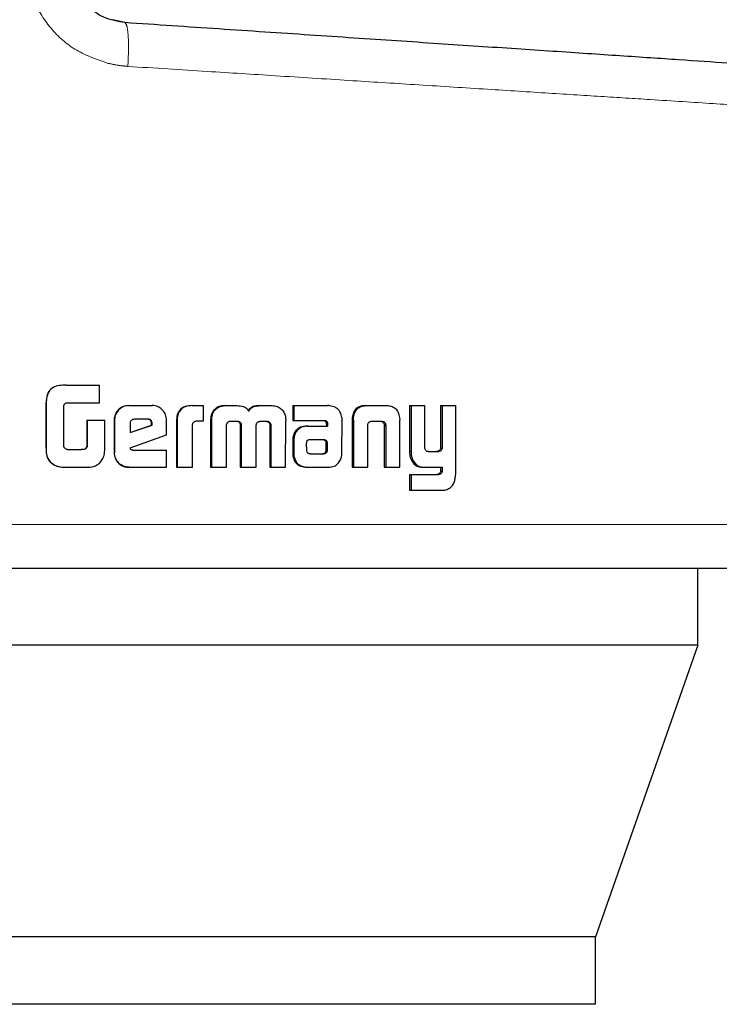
# Model space of a CAD drawing. Header units: millimetres. Extents: x 19 to 263, y 62 to 156.
# Tile 4 of 77: x 34.019 to 34.851, y 61.832 to 63.002. Entities that reach past the tile are written whole.
import ezdxf

# ---------------------------------------------------------------- set-up
doc = ezdxf.new("R2010")
doc.units = ezdxf.units.MM
doc.linetypes.add('PHANTOM', pattern=[12.7, 6.35, -1.27, 1.27, -1.27, 1.27, -1.27])

msp = doc.modelspace()

# ---------------------------------------------------------------- linework, layer by layer
at = {"color": 7, "linetype": 'Continuous', "lineweight": 25}
for p, q in [((34.1444, 62.9984), (34.1302, 63.0018)), ((34.0745, 62.5677), (34.0748, 62.5677)), ((34.0748, 62.5677), (34.1144, 62.5677)), ((34.1144, 62.5466), (34.1144, 62.5677)), ((34.0505, 62.5435), (34.0505, 62.4976)), ((34.0507, 62.5435), (34.0507, 62.4976)), ((34.0717, 62.4951), (34.0717, 62.5426)), ((34.0756, 62.5466), (34.1144, 62.5466)), ((34.1488, 62.5433), (34.1494, 62.5433)), ((34.1494, 62.5433), (34.1769, 62.5433)), ((34.2242, 62.5433), (34.225, 62.5433)), ((34.225, 62.5433), (34.2374, 62.5433)), ((34.2374, 62.5433), (34.2374, 62.5247)), ((34.263, 62.5433), (34.264, 62.5433)), ((34.264, 62.5433), (34.2778, 62.5433)), ((34.3046, 62.5433), (34.3058, 62.5433)), ((34.3058, 62.5433), (34.3194, 62.5433)), ((34.3442, 62.5433), (34.3442, 62.5256)), ((34.3442, 62.5433), (34.3455, 62.5433)), ((34.3455, 62.5433), (34.3455, 62.5256)), ((34.3455, 62.5433), (34.3853, 62.5433)), ((34.4305, 62.5433), (34.4322, 62.5433)), ((34.4322, 62.5433), (34.4556, 62.5433)), ((34.4828, 62.5433), (34.4828, 62.4886)), ((34.4828, 62.5433), (34.4847, 62.5433)), ((34.4847, 62.5433), (34.4847, 62.4886)), ((34.4847, 62.5433), (34.5011, 62.5433)), ((34.5011, 62.4944), (34.5011, 62.5433)), ((34.5199, 62.5433), (34.5199, 62.4932)), ((34.5199, 62.5433), (34.5219, 62.5433)), ((34.5219, 62.5433), (34.5219, 62.4932)), ((34.5219, 62.5433), (34.5378, 62.5433)), ((34.5378, 62.4626), (34.5378, 62.5433)), ((34.0992, 62.5261), (34.0992, 62.4953)), ((34.0992, 62.5261), (34.0996, 62.5261)), ((34.0996, 62.5261), (34.0996, 62.4953)), ((34.0996, 62.5261), (34.1206, 62.5261)), ((34.1206, 62.4948), (34.1206, 62.5261)), ((34.1317, 62.526), (34.1317, 62.4873)), ((34.1317, 62.526), (34.1322, 62.526)), ((34.1322, 62.526), (34.1322, 62.4873)), ((34.1718, 62.527), (34.1557, 62.527)), ((34.194, 62.5085), (34.194, 62.526)), ((34.2497, 62.5356), (34.2487, 62.5356)), ((34.4026, 62.4872), (34.4027, 62.5261)), ((34.4148, 62.5292), (34.4164, 62.5292)), ((34.471, 62.5292), (34.4713, 62.5258)), ((34.1506, 62.522), (34.1506, 62.5112)), ((34.1506, 62.5112), (34.1768, 62.5201)), ((34.1506, 62.5114), (34.1761, 62.5201)), ((34.1768, 62.5219), (34.1761, 62.5219)), ((34.1761, 62.5201), (34.1761, 62.5219)), ((34.1768, 62.5201), (34.1761, 62.5201)), ((34.1768, 62.5201), (34.1768, 62.5219)), ((34.2057, 62.5245), (34.2057, 62.47)), ((34.2057, 62.5245), (34.2065, 62.5245)), ((34.2065, 62.5245), (34.2065, 62.47)), ((34.2248, 62.47), (34.2248, 62.5208)), ((34.2374, 62.5247), (34.2294, 62.5247)), ((34.2464, 62.5257), (34.2464, 62.47)), ((34.2464, 62.5257), (34.2473, 62.5257)), ((34.2473, 62.5257), (34.2473, 62.47)), ((34.2654, 62.47), (34.2652, 62.5191)), ((34.2703, 62.5247), (34.279, 62.5247)), ((34.2817, 62.52), (34.2817, 62.47)), ((34.2817, 62.52), (34.2828, 62.52)), ((34.2828, 62.52), (34.2828, 62.47)), ((34.3007, 62.47), (34.3007, 62.52)), ((34.3053, 62.5247), (34.3131, 62.5247)), ((34.3155, 62.5233), (34.3167, 62.5233)), ((34.3168, 62.5191), (34.3167, 62.47)), ((34.3168, 62.5191), (34.318, 62.5191)), ((34.318, 62.5191), (34.3179, 62.47)), ((34.3356, 62.47), (34.3358, 62.5257)), ((34.3442, 62.5256), (34.3455, 62.5256)), ((34.3455, 62.5256), (34.3817, 62.5256)), ((34.3608, 62.5188), (34.3622, 62.5188)), ((34.3622, 62.5188), (34.3855, 62.5188)), ((34.3839, 62.5228), (34.3839, 62.5218)), ((34.3839, 62.5228), (34.3853, 62.5228)), ((34.3839, 62.5218), (34.3853, 62.5218)), ((34.384, 62.5208), (34.384, 62.5188)), ((34.384, 62.5208), (34.3855, 62.5208)), ((34.3853, 62.5228), (34.3853, 62.5218)), ((34.3855, 62.5208), (34.3855, 62.5188)), ((34.4146, 62.5258), (34.4146, 62.47)), ((34.4162, 62.5258), (34.4162, 62.47)), ((34.4332, 62.47), (34.4332, 62.5207)), ((34.4386, 62.5247), (34.4491, 62.5247)), ((34.4527, 62.5207), (34.4545, 62.5207)), ((34.4528, 62.5196), (34.4528, 62.47)), ((34.4546, 62.5196), (34.4546, 62.47)), ((34.4713, 62.47), (34.4713, 62.5258)), ((34.1508, 62.4932), (34.194, 62.5085)), ((34.3637, 62.5026), (34.363, 62.5024)), ((34.3647, 62.5026), (34.3637, 62.5026)), ((34.3807, 62.5027), (34.3647, 62.5026)), ((34.0762, 62.491), (34.093, 62.491)), ((34.0992, 62.4953), (34.0996, 62.4953)), ((34.344, 62.5015), (34.344, 62.4865)), ((34.3453, 62.5015), (34.3453, 62.4865)), ((34.3602, 62.4989), (34.3602, 62.4978)), ((34.3602, 62.4978), (34.3603, 62.4903)), ((34.3839, 62.4904), (34.3837, 62.4985)), ((34.3852, 62.4985), (34.3837, 62.4985)), ((34.3853, 62.4904), (34.3852, 62.4985)), ((34.5199, 62.4932), (34.5219, 62.4932)), ((34.1317, 62.4873), (34.1322, 62.4873)), ((34.1539, 62.4903), (34.194, 62.4903)), ((34.194, 62.47), (34.194, 62.4903)), ((34.344, 62.4865), (34.3453, 62.4865)), ((34.3442, 62.4833), (34.3455, 62.4833)), ((34.3647, 62.4861), (34.3794, 62.4861)), ((34.3648, 62.486), (34.3809, 62.4861)), ((34.3809, 62.4861), (34.3794, 62.4861)), ((34.3843, 62.4875), (34.3829, 62.4875)), ((34.3853, 62.4904), (34.3839, 62.4904)), ((34.5055, 62.4886), (34.517, 62.4886)), ((34.5159, 62.4887), (34.5179, 62.4887)), ((34.0555, 62.4765), (34.0557, 62.4765)), ((34.0746, 62.47), (34.0749, 62.47)), ((34.0749, 62.47), (34.0991, 62.47)), ((34.1494, 62.47), (34.1488, 62.47)), ((34.1494, 62.47), (34.194, 62.47)), ((34.2057, 62.47), (34.2065, 62.47)), ((34.2065, 62.47), (34.2248, 62.47)), ((34.2464, 62.47), (34.2473, 62.47)), ((34.2473, 62.47), (34.2654, 62.47)), ((34.2817, 62.47), (34.2828, 62.47)), ((34.2828, 62.47), (34.3007, 62.47)), ((34.3167, 62.47), (34.3179, 62.47)), ((34.3179, 62.47), (34.3356, 62.47)), ((34.3617, 62.47), (34.3631, 62.47)), ((34.3631, 62.47), (34.387, 62.47)), ((34.4146, 62.47), (34.4162, 62.47)), ((34.4162, 62.47), (34.4332, 62.47)), ((34.4528, 62.47), (34.4546, 62.47)), ((34.4546, 62.47), (34.4713, 62.47)), ((34.4851, 62.4783), (34.487, 62.4783)), ((34.499, 62.47), (34.501, 62.47)), ((34.501, 62.47), (34.5219, 62.47)), ((34.5199, 62.47), (34.5199, 62.4657)), ((34.5219, 62.47), (34.5219, 62.4657)), ((34.4828, 62.4612), (34.4828, 62.4426)), ((34.4828, 62.4612), (34.4847, 62.4612)), ((34.4847, 62.4612), (34.4847, 62.4426)), ((34.4847, 62.4612), (34.5174, 62.4612)), ((34.5199, 62.4657), (34.5219, 62.4657)), ((34.4828, 62.4426), (34.4847, 62.4426)), ((34.4847, 62.4426), (34.5228, 62.4426)), ((34.8257, 62.2587), (34.8257, 62.35)), ((34.8257, 62.2587), (33.2896, 62.2587)), ((34.8257, 62.2587), (34.7042, 61.9117)), ((34.7042, 61.9117), (33.4306, 61.9117)), ((34.7042, 61.8317), (34.7042, 61.9117)), ((34.7042, 61.8317), (33.4306, 61.8317))]:
    msp.add_line(p, q, dxfattribs=at)
at = {"color": 8, "linetype": 'PHANTOM', "lineweight": 18}
for p, q in [((34.0507, 62.5435), (34.0505, 62.5435)), ((34.4162, 62.5258), (34.4146, 62.5258)), ((34.4528, 62.5196), (34.4546, 62.5196)), ((34.0505, 62.4976), (34.0507, 62.4976)), ((34.344, 62.5015), (34.3453, 62.5015)), ((34.3816, 62.5022), (34.3831, 62.5022)), ((34.4828, 62.4886), (34.4847, 62.4886)), ((34.5163, 62.4614), (34.5183, 62.4614)), ((35.0165, 62.402), (34.0102, 62.402))]:
    msp.add_line(p, q, dxfattribs=at)
for points, knots in [([(34.0285, 63.0676), (34.0299, 63.0539), (34.0328, 63.0265), (34.0547, 62.9908), (34.0859, 62.9632), (34.1117, 62.9544), (34.1247, 62.95)], [0, 0, 0, 0, 0.250318, 0.500045, 0.750023, 1, 1, 1, 1]), ([(34.1444, 62.9984), (34.1452, 62.9975), (34.147, 62.9959), (34.1485, 62.9838), (34.149, 62.9667), (34.1483, 62.9532), (34.148, 62.9464)], [0, 0, 0, 0, 0.249999, 0.5, 0.750001, 1, 1, 1, 1]), ([(34.1247, 62.95), (34.1291, 62.9491), (34.1369, 62.9475), (34.1447, 62.9467), (34.148, 62.9464)], [0, 0, 0, 0, 0.575328, 1, 1, 1, 1]), ([(34.148, 62.9464), (34.1796, 62.9444), (34.2389, 62.9407), (34.3267, 62.9351), (34.4093, 62.9298), (34.4919, 62.9246), (34.5702, 62.9196), (34.6442, 62.9149), (34.7105, 62.9107), (34.7785, 62.9064), (34.8454, 62.9021), (34.9068, 62.8982), (34.9553, 62.8951), (34.9903, 62.8929), (35.0124, 62.8915), (35.0152, 62.8913), (35.0165, 62.8912)], [0, 0, 0, 0, 0.066618, 0.12514, 0.189875, 0.250255, 0.316305, 0.380006, 0.441359, 0.500366, 0.585655, 0.668945, 0.75024, 0.834102, 0.917353, 1, 1, 1, 1])]:
    msp.add_open_spline(points, degree=3, knots=knots, dxfattribs=at)
at = {"color": 7, "linetype": 'Continuous', "lineweight": 25}
for points, knots in [([(34.1444, 62.9984), (34.1358, 62.9999), (34.1188, 63.0029), (34.0973, 63.0191), (34.0825, 63.0414), (34.0806, 63.0589), (34.0796, 63.0676)], [0, 0, 0, 0, 0.252074, 0.501733, 0.750576, 1, 1, 1, 1]), ([(34.968, 62.9432), (34.9666, 62.9433), (34.964, 62.9434), (34.9429, 62.9448), (34.9095, 62.9471), (34.8631, 62.9502), (34.8046, 62.9541), (34.7349, 62.9588), (34.6549, 62.9642), (34.5657, 62.9701), (34.4687, 62.9766), (34.3651, 62.9836), (34.2567, 62.9908), (34.1818, 62.9959), (34.1444, 62.9984)], [0, 0, 0, 0, 0.083265, 0.166495, 0.249769, 0.333065, 0.416337, 0.499665, 0.583021, 0.66636, 0.749752, 0.83317, 0.916563, 1, 1, 1, 1]), ([(34.0745, 62.5677), (34.0719, 62.5676), (34.0665, 62.5674), (34.0597, 62.5655), (34.055, 62.5619), (34.0521, 62.5568), (34.0507, 62.5505), (34.0506, 62.5456), (34.0505, 62.5435)], [0, 0, 0, 0, 0.201036, 0.403993, 0.519773, 0.635407, 0.841116, 1, 1, 1, 1]), ([(34.0748, 62.5677), (34.0721, 62.5676), (34.0667, 62.5674), (34.0598, 62.5655), (34.0551, 62.5618), (34.0522, 62.5567), (34.0509, 62.5504), (34.0508, 62.5456), (34.0507, 62.5435)], [0, 0, 0, 0, 0.202661, 0.407288, 0.523056, 0.638653, 0.845681, 1, 1, 1, 1]), ([(34.0717, 62.5426), (34.0719, 62.5432), (34.0721, 62.5443), (34.0731, 62.5456), (34.0742, 62.5464), (34.0751, 62.5465), (34.0756, 62.5466)], [0, 0, 0, 0, 0.33625, 0.550369, 0.765245, 1, 1, 1, 1]), ([(34.1488, 62.5433), (34.1467, 62.5431), (34.1423, 62.5426), (34.1369, 62.5389), (34.1332, 62.534), (34.1318, 62.5294), (34.1317, 62.5267), (34.1317, 62.526)], [0, 0, 0, 0, 0.241705, 0.484852, 0.698293, 0.917574, 1, 1, 1, 1]), ([(34.1494, 62.5433), (34.1472, 62.5431), (34.1428, 62.5426), (34.1374, 62.5389), (34.1337, 62.534), (34.1323, 62.5294), (34.1322, 62.5267), (34.1322, 62.526)], [0, 0, 0, 0, 0.24285, 0.48717, 0.701504, 0.919942, 1, 1, 1, 1]), ([(34.194, 62.526), (34.1938, 62.5282), (34.1934, 62.5326), (34.1896, 62.538), (34.1848, 62.5418), (34.1803, 62.5432), (34.1776, 62.5433), (34.1769, 62.5433)], [0, 0, 0, 0, 0.242794, 0.486977, 0.700866, 0.920394, 1, 1, 1, 1]), ([(34.2242, 62.5433), (34.2215, 62.5431), (34.2172, 62.5429), (34.2118, 62.5403), (34.2085, 62.5367), (34.2061, 62.5313), (34.2059, 62.5271), (34.2057, 62.5245)], [0, 0, 0, 0, 0.264537, 0.426966, 0.590381, 0.738804, 1, 1, 1, 1]), ([(34.225, 62.5433), (34.2223, 62.5431), (34.218, 62.5429), (34.2126, 62.5403), (34.2092, 62.5367), (34.2069, 62.5313), (34.2066, 62.5271), (34.2065, 62.5245)], [0, 0, 0, 0, 0.266682, 0.429117, 0.592548, 0.740988, 1, 1, 1, 1]), ([(34.263, 62.5433), (34.2608, 62.5431), (34.2569, 62.5428), (34.2519, 62.5398), (34.2498, 62.537), (34.2487, 62.5356)], [0, 0, 0, 0, 0.38411, 0.690357, 1, 1, 1, 1]), ([(34.2497, 62.5356), (34.2511, 62.5374), (34.2537, 62.5407), (34.2591, 62.543), (34.2624, 62.5432), (34.264, 62.5433)], [0, 0, 0, 0, 0.406345, 0.724529, 1, 1, 1, 1]), ([(34.2778, 62.5433), (34.2804, 62.5431), (34.2843, 62.5429), (34.2891, 62.5404), (34.291, 62.5382), (34.2918, 62.5369), (34.2918, 62.5368)], [0, 0, 0, 0, 0.483266, 0.726031, 0.96998, 1, 1, 1, 1]), ([(34.3046, 62.5433), (34.3019, 62.5431), (34.2979, 62.5429), (34.2931, 62.5402), (34.2915, 62.538), (34.2907, 62.5368)], [0, 0, 0, 0, 0.50006, 0.750225, 1, 1, 1, 1]), ([(34.2918, 62.5368), (34.2926, 62.538), (34.2942, 62.5402), (34.2991, 62.5429), (34.3031, 62.5431), (34.3058, 62.5433)], [0, 0, 0, 0, 0.249419, 0.499518, 1, 1, 1, 1]), ([(34.3194, 62.5433), (34.3216, 62.5431), (34.3254, 62.5428), (34.3303, 62.5398), (34.3324, 62.537), (34.3334, 62.5356)], [0, 0, 0, 0, 0.385701, 0.692152, 1, 1, 1, 1]), ([(34.3883, 62.543), (34.3878, 62.5431), (34.3868, 62.5433), (34.3858, 62.5433), (34.3853, 62.5433)], [0, 0, 0, 0, 0.500309, 1, 1, 1, 1]), ([(34.4024, 62.5293), (34.4019, 62.5314), (34.4011, 62.5349), (34.3981, 62.539), (34.3938, 62.5419), (34.3903, 62.5426), (34.3883, 62.543)], [0, 0, 0, 0, 0.282964, 0.488468, 0.693731, 1, 1, 1, 1]), ([(34.4305, 62.5433), (34.428, 62.5431), (34.4241, 62.5428), (34.4194, 62.5399), (34.4164, 62.5359), (34.4152, 62.5321), (34.4149, 62.5297), (34.4148, 62.5292)], [0, 0, 0, 0, 0.328275, 0.515876, 0.703911, 0.942647, 1, 1, 1, 1]), ([(34.4164, 62.5292), (34.4168, 62.5313), (34.4176, 62.5349), (34.4205, 62.5393), (34.4244, 62.5421), (34.4285, 62.5432), (34.4313, 62.5433), (34.4322, 62.5433)], [0, 0, 0, 0, 0.25997, 0.447475, 0.635338, 0.880876, 1, 1, 1, 1]), ([(34.4556, 62.5433), (34.4574, 62.5432), (34.4602, 62.543), (34.4637, 62.5416), (34.4661, 62.54), (34.4681, 62.5378), (34.47, 62.5343), (34.4706, 62.5312), (34.471, 62.5292)], [0, 0, 0, 0, 0.250361, 0.375681, 0.500826, 0.622424, 0.750726, 1, 1, 1, 1]), ([(34.1557, 62.527), (34.155, 62.5269), (34.1536, 62.5268), (34.1519, 62.5256), (34.1508, 62.524), (34.1506, 62.5228), (34.1506, 62.5221), (34.1506, 62.522)], [0, 0, 0, 0, 0.272025, 0.519316, 0.755451, 0.965056, 1, 1, 1, 1]), ([(34.1761, 62.5219), (34.1761, 62.5228), (34.176, 62.5241), (34.1751, 62.5256), (34.1741, 62.5264), (34.1727, 62.5269), (34.1717, 62.527), (34.1711, 62.527)], [0, 0, 0, 0, 0.317568, 0.474658, 0.632261, 0.786549, 1, 1, 1, 1]), ([(34.1768, 62.5219), (34.1768, 62.5226), (34.1767, 62.5239), (34.176, 62.5254), (34.175, 62.5263), (34.1735, 62.5269), (34.1725, 62.527), (34.1718, 62.527)], [0, 0, 0, 0, 0.273281, 0.436252, 0.60048, 0.749556, 1, 1, 1, 1]), ([(34.2487, 62.5356), (34.2481, 62.5344), (34.247, 62.5323), (34.2465, 62.5288), (34.2464, 62.5267), (34.2464, 62.5257)], [0, 0, 0, 0, 0.391743, 0.692694, 1, 1, 1, 1]), ([(34.2497, 62.5356), (34.249, 62.5344), (34.248, 62.5322), (34.2474, 62.5288), (34.2474, 62.5267), (34.2473, 62.5257)], [0, 0, 0, 0, 0.395665, 0.694708, 1, 1, 1, 1]), ([(34.3334, 62.5356), (34.3342, 62.534), (34.3352, 62.5317), (34.3357, 62.5283), (34.3357, 62.5265), (34.3358, 62.5257)], [0, 0, 0, 0, 0.499124, 0.749501, 1, 1, 1, 1]), ([(34.4024, 62.5293), (34.4024, 62.529), (34.4026, 62.5283), (34.4026, 62.5272), (34.4026, 62.5265), (34.4027, 62.5261)], [0, 0, 0, 0, 0.308521, 0.616932, 1, 1, 1, 1]), ([(34.4148, 62.5292), (34.4147, 62.5286), (34.4146, 62.5275), (34.4146, 62.5264), (34.4146, 62.5258)], [0, 0, 0, 0, 0.5, 1, 1, 1, 1]), ([(34.4162, 62.5258), (34.4162, 62.5261), (34.4162, 62.5268), (34.4162, 62.5279), (34.4163, 62.5287), (34.4164, 62.5292)], [0, 0, 0, 0, 0.292061, 0.584184, 1, 1, 1, 1]), ([(34.2294, 62.5247), (34.2288, 62.5246), (34.2276, 62.5244), (34.2261, 62.5236), (34.2252, 62.5225), (34.2248, 62.5216), (34.2248, 62.521), (34.2248, 62.5208)], [0, 0, 0, 0, 0.2789, 0.561678, 0.735005, 0.90887, 1, 1, 1, 1]), ([(34.2652, 62.5191), (34.2652, 62.5193), (34.2652, 62.5195), (34.2652, 62.5199), (34.2653, 62.5202), (34.2653, 62.5204)], [0, 0, 0, 0, 0.259826, 0.519293, 1, 1, 1, 1]), ([(34.2653, 62.5204), (34.2656, 62.5212), (34.266, 62.5226), (34.2673, 62.5239), (34.2687, 62.5246), (34.2697, 62.5247), (34.2703, 62.5247)], [0, 0, 0, 0, 0.36905, 0.56774, 0.766425, 1, 1, 1, 1]), ([(34.2779, 62.5247), (34.2786, 62.5245), (34.2797, 62.5241), (34.2809, 62.523), (34.2815, 62.5218), (34.2817, 62.5207), (34.2817, 62.5201), (34.2817, 62.52)], [0, 0, 0, 0, 0.326837, 0.527897, 0.729271, 0.942515, 1, 1, 1, 1]), ([(34.279, 62.5247), (34.2796, 62.5245), (34.2807, 62.5241), (34.282, 62.523), (34.2826, 62.5218), (34.2828, 62.5207), (34.2828, 62.5201), (34.2828, 62.52)], [0, 0, 0, 0, 0.326444, 0.527493, 0.728796, 0.941235, 1, 1, 1, 1]), ([(34.3007, 62.52), (34.3008, 62.5207), (34.3009, 62.5218), (34.3017, 62.5232), (34.3026, 62.5239), (34.3032, 62.5242), (34.3034, 62.5243)], [0, 0, 0, 0, 0.369373, 0.615251, 0.860889, 1, 1, 1, 1]), ([(34.3034, 62.5243), (34.3036, 62.5244), (34.304, 62.5245), (34.3047, 62.5246), (34.3051, 62.5247), (34.3053, 62.5247)], [0, 0, 0, 0, 0.341023, 0.669659, 1, 1, 1, 1]), ([(34.3119, 62.5247), (34.3124, 62.5247), (34.3133, 62.5246), (34.3146, 62.5242), (34.3152, 62.5236), (34.3155, 62.5233)], [0, 0, 0, 0, 0.379833, 0.700356, 1, 1, 1, 1]), ([(34.3131, 62.5247), (34.3135, 62.5247), (34.3145, 62.5246), (34.3158, 62.5243), (34.3164, 62.5236), (34.3167, 62.5233)], [0, 0, 0, 0, 0.344469, 0.692519, 1, 1, 1, 1]), ([(34.3155, 62.5233), (34.3158, 62.5229), (34.3166, 62.5219), (34.3168, 62.5204), (34.3168, 62.5194), (34.3168, 62.5191)], [0, 0, 0, 0, 0.365531, 0.814876, 1, 1, 1, 1]), ([(34.3167, 62.5233), (34.3171, 62.5229), (34.3178, 62.5219), (34.318, 62.5204), (34.318, 62.5194), (34.318, 62.5191)], [0, 0, 0, 0, 0.3648511, 0.8119667, 1, 1, 1, 1]), ([(34.3608, 62.5188), (34.3583, 62.5186), (34.3541, 62.5183), (34.349, 62.5152), (34.346, 62.5114), (34.3442, 62.5066), (34.3441, 62.5032), (34.344, 62.5015)], [0, 0, 0, 0, 0.2865, 0.465498, 0.644802, 0.814117, 1, 1, 1, 1]), ([(34.3622, 62.5188), (34.3596, 62.5186), (34.3554, 62.5183), (34.3504, 62.5152), (34.3473, 62.5113), (34.3456, 62.5066), (34.3454, 62.5032), (34.3453, 62.5015)], [0, 0, 0, 0, 0.288816, 0.467648, 0.646821, 0.816013, 1, 1, 1, 1]), ([(34.3802, 62.5256), (34.381, 62.5255), (34.3821, 62.5252), (34.3833, 62.5243), (34.3837, 62.5235), (34.3838, 62.523), (34.3839, 62.5228)], [0, 0, 0, 0, 0.480069, 0.712024, 0.875302, 1, 1, 1, 1]), ([(34.3817, 62.5256), (34.3821, 62.5256), (34.383, 62.5254), (34.3841, 62.5249), (34.3848, 62.5242), (34.3852, 62.5235), (34.3853, 62.523), (34.3853, 62.5228)], [0, 0, 0, 0, 0.268, 0.537915, 0.722233, 0.870388, 1, 1, 1, 1]), ([(34.3839, 62.5218), (34.3839, 62.5217), (34.384, 62.5215), (34.384, 62.5211), (34.384, 62.5209), (34.384, 62.5208)], [0, 0, 0, 0, 0.35627, 0.675842, 1, 1, 1, 1]), ([(34.3853, 62.5218), (34.3854, 62.5217), (34.3854, 62.5215), (34.3855, 62.5211), (34.3855, 62.5209), (34.3855, 62.5208)], [0, 0, 0, 0, 0.356095, 0.675892, 1, 1, 1, 1]), ([(34.4332, 62.5207), (34.4333, 62.5213), (34.4335, 62.5223), (34.4345, 62.5235), (34.4358, 62.5243), (34.4372, 62.5247), (34.4382, 62.5247), (34.4386, 62.5247)], [0, 0, 0, 0, 0.2379607, 0.4035499, 0.5679363, 0.8415655, 1, 1, 1, 1]), ([(34.4474, 62.5247), (34.4482, 62.5247), (34.4495, 62.5246), (34.4511, 62.5238), (34.4521, 62.5227), (34.4526, 62.5216), (34.4527, 62.5209), (34.4527, 62.5207)], [0, 0, 0, 0, 0.345106, 0.539612, 0.735416, 0.907085, 1, 1, 1, 1]), ([(34.4491, 62.5247), (34.4497, 62.5247), (34.4509, 62.5246), (34.4525, 62.5241), (34.4536, 62.5231), (34.4543, 62.5219), (34.4544, 62.521), (34.4545, 62.5207)], [0, 0, 0, 0, 0.247656, 0.497732, 0.67266, 0.848206, 1, 1, 1, 1]), ([(34.4527, 62.5207), (34.4527, 62.5205), (34.4528, 62.5203), (34.4528, 62.5199), (34.4528, 62.5197), (34.4528, 62.5196)], [0, 0, 0, 0, 0.3571458, 0.6757928, 1, 1, 1, 1]), ([(34.4545, 62.5207), (34.4545, 62.5205), (34.4546, 62.5203), (34.4546, 62.5199), (34.4546, 62.5197), (34.4546, 62.5196)], [0, 0, 0, 0, 0.3607, 0.677639, 1, 1, 1, 1]), ([(34.363, 62.5024), (34.3626, 62.5024), (34.362, 62.5023), (34.3612, 62.5017), (34.3606, 62.5007), (34.3604, 62.4998), (34.3603, 62.4991), (34.3602, 62.4989)], [0, 0, 0, 0, 0.216485, 0.399973, 0.583155, 0.90123, 1, 1, 1, 1]), ([(34.3816, 62.5022), (34.3813, 62.5023), (34.3807, 62.5026), (34.3799, 62.5027), (34.3795, 62.5027), (34.3792, 62.5027)], [0, 0, 0, 0, 0.437749, 0.717494, 1, 1, 1, 1]), ([(34.3831, 62.5022), (34.3827, 62.5023), (34.3822, 62.5026), (34.3814, 62.5027), (34.3809, 62.5027), (34.3807, 62.5027)], [0, 0, 0, 0, 0.435797, 0.71632, 1, 1, 1, 1]), ([(34.0505, 62.4976), (34.0506, 62.495), (34.0507, 62.4897), (34.0512, 62.4819), (34.0542, 62.4781), (34.0555, 62.4765)], [0, 0, 0, 0, 0.35905, 0.720104, 1, 1, 1, 1]), ([(34.0507, 62.4976), (34.0507, 62.4949), (34.0508, 62.4896), (34.0514, 62.4819), (34.0544, 62.4781), (34.0557, 62.4765)], [0, 0, 0, 0, 0.362518, 0.727299, 1, 1, 1, 1]), ([(34.0723, 62.4936), (34.0722, 62.4937), (34.0721, 62.4941), (34.0719, 62.4946), (34.0718, 62.4949), (34.0717, 62.4951)], [0, 0, 0, 0, 0.335106, 0.666682, 1, 1, 1, 1]), ([(34.0762, 62.491), (34.0757, 62.4911), (34.0747, 62.4914), (34.0732, 62.4922), (34.0726, 62.4931), (34.0723, 62.4936)], [0, 0, 0, 0, 0.334986, 0.673303, 1, 1, 1, 1]), ([(34.0992, 62.4953), (34.0991, 62.4945), (34.0989, 62.4933), (34.0978, 62.492), (34.0963, 62.4912), (34.0945, 62.491), (34.0931, 62.491), (34.0926, 62.491)], [0, 0, 0, 0, 0.2732591, 0.4023153, 0.5313686, 0.8552618, 1, 1, 1, 1]), ([(34.0996, 62.4953), (34.0995, 62.4947), (34.0993, 62.4937), (34.0985, 62.4924), (34.0975, 62.4916), (34.0955, 62.4911), (34.094, 62.491), (34.093, 62.491)], [0, 0, 0, 0, 0.215259, 0.346609, 0.47866, 0.657897, 1, 1, 1, 1]), ([(34.1187, 62.4815), (34.1192, 62.4826), (34.12, 62.4847), (34.1206, 62.4892), (34.1206, 62.4926), (34.1206, 62.4948)], [0, 0, 0, 0, 0.259641, 0.509332, 1, 1, 1, 1]), ([(34.1539, 62.4903), (34.1534, 62.4904), (34.1526, 62.4904), (34.1518, 62.4908), (34.1514, 62.4911), (34.151, 62.4919), (34.1509, 62.4926), (34.1508, 62.4932)], [0, 0, 0, 0, 0.334933, 0.463293, 0.562728, 0.662445, 1, 1, 1, 1]), ([(34.3837, 62.4985), (34.3837, 62.4989), (34.3837, 62.4996), (34.3836, 62.5004), (34.3833, 62.501), (34.3825, 62.5016), (34.3819, 62.5019), (34.3816, 62.5022)], [0, 0, 0, 0, 0.263613, 0.411817, 0.516135, 0.740935, 1, 1, 1, 1]), ([(34.3852, 62.4985), (34.3852, 62.4989), (34.3852, 62.4996), (34.3851, 62.5004), (34.3847, 62.501), (34.384, 62.5016), (34.3834, 62.5019), (34.3831, 62.5022)], [0, 0, 0, 0, 0.263279, 0.411055, 0.514952, 0.737604, 1, 1, 1, 1]), ([(34.5055, 62.4886), (34.5049, 62.4886), (34.5039, 62.4887), (34.5026, 62.4895), (34.5017, 62.4906), (34.5012, 62.4924), (34.5011, 62.4937), (34.5011, 62.4944)], [0, 0, 0, 0, 0.231597, 0.3869, 0.542839, 0.744841, 1, 1, 1, 1]), ([(34.5199, 62.4932), (34.5197, 62.4925), (34.5195, 62.4913), (34.5185, 62.4899), (34.5173, 62.4891), (34.5164, 62.4889), (34.5159, 62.4887)], [0, 0, 0, 0, 0.3134, 0.530378, 0.747726, 1, 1, 1, 1]), ([(34.5219, 62.4932), (34.5218, 62.4926), (34.5216, 62.4914), (34.5206, 62.49), (34.5194, 62.4891), (34.5185, 62.4889), (34.5179, 62.4887)], [0, 0, 0, 0, 0.292463, 0.511596, 0.731145, 1, 1, 1, 1]), ([(34.0991, 62.47), (34.1018, 62.4701), (34.1063, 62.4703), (34.1122, 62.4728), (34.1162, 62.4767), (34.1179, 62.4799), (34.1187, 62.4815)], [0, 0, 0, 0, 0.331193, 0.554495, 0.778895, 1, 1, 1, 1]), ([(34.1317, 62.4873), (34.1319, 62.485), (34.1324, 62.4806), (34.1361, 62.4752), (34.141, 62.4714), (34.1455, 62.4701), (34.1481, 62.47), (34.1488, 62.47)], [0, 0, 0, 0, 0.245161, 0.492092, 0.703186, 0.921864, 1, 1, 1, 1]), ([(34.1494, 62.47), (34.1472, 62.4702), (34.1427, 62.4707), (34.1373, 62.4745), (34.1336, 62.4794), (34.1323, 62.4839), (34.1322, 62.4866), (34.1322, 62.4873)], [0, 0, 0, 0, 0.2465585, 0.4948839, 0.7068963, 0.9248339, 1, 1, 1, 1]), ([(34.344, 62.4865), (34.344, 62.486), (34.344, 62.4849), (34.3441, 62.4838), (34.3442, 62.4833)], [0, 0, 0, 0, 0.500002, 1, 1, 1, 1]), ([(34.3442, 62.4833), (34.3448, 62.4809), (34.3458, 62.4771), (34.3496, 62.4731), (34.3545, 62.4706), (34.3587, 62.4701), (34.3614, 62.47), (34.3617, 62.47)], [0, 0, 0, 0, 0.28303, 0.470371, 0.656878, 0.960236, 1, 1, 1, 1]), ([(34.3453, 62.4865), (34.3453, 62.4862), (34.3453, 62.4855), (34.3454, 62.4844), (34.3455, 62.4837), (34.3455, 62.4833)], [0, 0, 0, 0, 0.304929, 0.609964, 1, 1, 1, 1]), ([(34.3455, 62.4833), (34.3461, 62.481), (34.3472, 62.4771), (34.351, 62.4731), (34.3558, 62.4706), (34.3601, 62.4701), (34.3628, 62.47), (34.3631, 62.47)], [0, 0, 0, 0, 0.281033, 0.468276, 0.654682, 0.959017, 1, 1, 1, 1]), ([(34.3603, 62.4903), (34.3604, 62.4899), (34.3604, 62.4892), (34.3609, 62.4883), (34.3612, 62.4879), (34.3613, 62.4878)], [0, 0, 0, 0, 0.394691, 0.861129, 1, 1, 1, 1]), ([(34.3613, 62.4878), (34.3616, 62.4874), (34.3621, 62.4868), (34.3631, 62.4864), (34.3636, 62.4863), (34.3639, 62.4862)], [0, 0, 0, 0, 0.467572, 0.730552, 1, 1, 1, 1]), ([(34.3639, 62.4862), (34.364, 62.4862), (34.3642, 62.4861), (34.3645, 62.4861), (34.3647, 62.486), (34.3648, 62.486)], [0, 0, 0, 0, 0.360848, 0.678183, 1, 1, 1, 1]), ([(34.3794, 62.4861), (34.3798, 62.4862), (34.3807, 62.4862), (34.3819, 62.4866), (34.3826, 62.4872), (34.3829, 62.4875)], [0, 0, 0, 0, 0.339324, 0.681206, 1, 1, 1, 1]), ([(34.3809, 62.4861), (34.3813, 62.4862), (34.3822, 62.4862), (34.3834, 62.4866), (34.384, 62.4872), (34.3843, 62.4875)], [0, 0, 0, 0, 0.340132, 0.682853, 1, 1, 1, 1]), ([(34.3829, 62.4875), (34.383, 62.4878), (34.3834, 62.4884), (34.3838, 62.4894), (34.3838, 62.4901), (34.3839, 62.4904)], [0, 0, 0, 0, 0.332578, 0.6677, 1, 1, 1, 1]), ([(34.3843, 62.4875), (34.3845, 62.4878), (34.3849, 62.4884), (34.3853, 62.4894), (34.3853, 62.4901), (34.3853, 62.4904)], [0, 0, 0, 0, 0.332316, 0.667294, 1, 1, 1, 1]), ([(34.387, 62.47), (34.3892, 62.4702), (34.3931, 62.4706), (34.3978, 62.4741), (34.4011, 62.4785), (34.4019, 62.4821), (34.4024, 62.4838)], [0, 0, 0, 0, 0.2968187, 0.5341848, 0.7716412, 1, 1, 1, 1]), ([(34.4024, 62.4838), (34.4024, 62.4841), (34.4025, 62.4848), (34.4026, 62.4859), (34.4026, 62.4867), (34.4026, 62.4872)], [0, 0, 0, 0, 0.294885, 0.589891, 1, 1, 1, 1]), ([(34.4828, 62.4886), (34.4829, 62.4873), (34.483, 62.4848), (34.4836, 62.4813), (34.4846, 62.4793), (34.4851, 62.4783)], [0, 0, 0, 0, 0.372653, 0.679158, 1, 1, 1, 1]), ([(34.4847, 62.4886), (34.4848, 62.4872), (34.4848, 62.4848), (34.4855, 62.4813), (34.4865, 62.4793), (34.487, 62.4783)], [0, 0, 0, 0, 0.376271, 0.681026, 1, 1, 1, 1]), ([(34.5159, 62.4887), (34.5158, 62.4887), (34.5156, 62.4886), (34.5153, 62.4886), (34.5151, 62.4886), (34.515, 62.4886)], [0, 0, 0, 0, 0.360284, 0.679208, 1, 1, 1, 1]), ([(34.5179, 62.4887), (34.5178, 62.4887), (34.5176, 62.4886), (34.5173, 62.4886), (34.5171, 62.4886), (34.517, 62.4886)], [0, 0, 0, 0, 0.361688, 0.679449, 1, 1, 1, 1]), ([(34.0555, 62.4765), (34.0568, 62.4753), (34.0593, 62.4729), (34.0659, 62.4702), (34.0711, 62.4701), (34.0746, 62.47)], [0, 0, 0, 0, 0.250034, 0.49987, 1, 1, 1, 1]), ([(34.0557, 62.4765), (34.0577, 62.4748), (34.0616, 62.4713), (34.0687, 62.4701), (34.0731, 62.47), (34.0749, 62.47)], [0, 0, 0, 0, 0.369039, 0.738818, 1, 1, 1, 1]), ([(34.4851, 62.4783), (34.4866, 62.4761), (34.489, 62.4725), (34.4944, 62.4702), (34.4975, 62.4701), (34.499, 62.47)], [0, 0, 0, 0, 0.429334, 0.716177, 1, 1, 1, 1]), ([(34.487, 62.4783), (34.4885, 62.4761), (34.491, 62.4724), (34.4963, 62.4702), (34.4995, 62.4701), (34.501, 62.47)], [0, 0, 0, 0, 0.432505, 0.722624, 1, 1, 1, 1]), ([(34.5163, 62.4614), (34.5162, 62.4613), (34.516, 62.4613), (34.5156, 62.4612), (34.5154, 62.4612), (34.5153, 62.4612)], [0, 0, 0, 0, 0.3533065, 0.674579, 1, 1, 1, 1]), ([(34.5199, 62.4657), (34.5197, 62.465), (34.5194, 62.4637), (34.5184, 62.4624), (34.5173, 62.4617), (34.5166, 62.4615), (34.5163, 62.4614)], [0, 0, 0, 0, 0.352955, 0.590231, 0.826572, 1, 1, 1, 1]), ([(34.5183, 62.4614), (34.5182, 62.4613), (34.518, 62.4613), (34.5177, 62.4612), (34.5175, 62.4612), (34.5174, 62.4612)], [0, 0, 0, 0, 0.352515, 0.673723, 1, 1, 1, 1]), ([(34.5219, 62.4657), (34.5218, 62.465), (34.5215, 62.4639), (34.5206, 62.4625), (34.5194, 62.4617), (34.5187, 62.4615), (34.5183, 62.4614)], [0, 0, 0, 0, 0.316252, 0.554895, 0.793033, 1, 1, 1, 1]), ([(34.5261, 62.443), (34.528, 62.4438), (34.5314, 62.4451), (34.5349, 62.4493), (34.5368, 62.454), (34.5373, 62.4573), (34.5376, 62.4589)], [0, 0, 0, 0, 0.3165265, 0.5469646, 0.7763307, 1, 1, 1, 1]), ([(34.5376, 62.4589), (34.5376, 62.4592), (34.5377, 62.4599), (34.5378, 62.4611), (34.5378, 62.462), (34.5378, 62.4626)], [0, 0, 0, 0, 0.275159, 0.550391, 1, 1, 1, 1]), ([(34.5228, 62.4426), (34.5231, 62.4426), (34.5236, 62.4426), (34.5247, 62.4427), (34.5255, 62.4429), (34.5261, 62.443)], [0, 0, 0, 0, 0.260068, 0.520355, 1, 1, 1, 1]), ([(34.0102, 62.35), (34.0384, 62.35), (34.0968, 62.35), (34.1863, 62.35), (34.2813, 62.35), (34.381, 62.35), (34.4839, 62.35), (34.5775, 62.35), (34.6602, 62.35), (34.7316, 62.35), (34.7971, 62.35), (34.8547, 62.35), (34.9022, 62.35), (34.9374, 62.35), (34.9602, 62.35), (34.963, 62.35), (34.9645, 62.35)], [0, 0, 0, 0, 0.056512, 0.116766, 0.180699, 0.251723, 0.32802, 0.409681, 0.474925, 0.543225, 0.614383, 0.68811, 0.76403, 0.841683, 0.920535, 1, 1, 1, 1])]:
    msp.add_open_spline(points, degree=3, knots=knots, dxfattribs=at)

doc.saveas('drawing.dxf')
